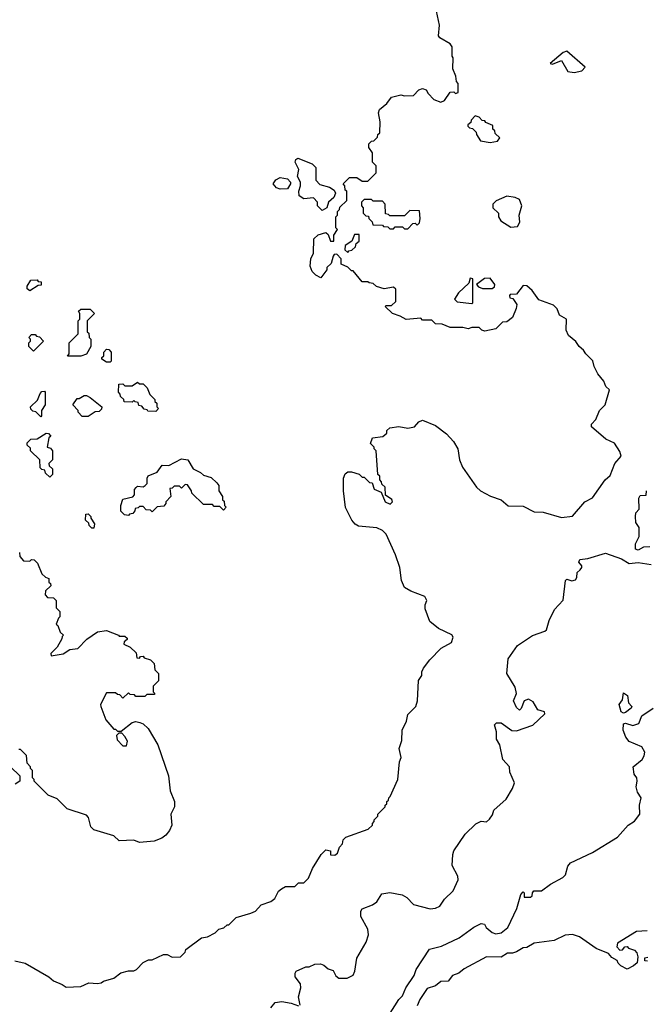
# Model space of a CAD drawing. Extents: x 1861455 to 2058065, y 200073 to 437907.
# Tile 107 of 256: x 1958600 to 1962029, y 270274 to 275664. Entities that reach past the tile are written whole.
import ezdxf

# ---------------------------------------------------------------- set-up
doc = ezdxf.new("R2010")
doc.units = 0

msp = doc.modelspace()

# ---------------------------------------------------------------- linework, layer by layer
at = {"layer": '0CON05XD'}
for points in [[(1960845, 272160), (1960907, 272223), (1960962.5, 272255), (1960972.5, 272285), (1960965, 272296.7), (1960892, 272332), (1960845, 272370), (1960818.3, 272438.3), (1960818.3, 272461.7), (1960827.5, 272485), (1960816.4, 272506.4), (1960740, 272535), (1960706.4, 272556.4), (1960690, 272595), (1960680, 272665), (1960656, 272735), (1960605, 272847.5), (1960585, 272867.5), (1960555, 272882.5), (1960455, 272892.5), (1960435, 272902.5), (1960417.5, 272925), (1960383.6, 272993.6), (1960372.5, 273085), (1960372.5, 273155), (1960381.7, 273178.3), (1960395, 273190), (1960415, 273190), (1960457, 273177), (1960475, 273160), (1960485, 273160), (1960515, 273130), (1960528.3, 273128.3), (1960540, 273095), (1960578.3, 273078.3), (1960600, 273025), (1960627.5, 273012.5), (1960640, 273025), (1960637, 273037), (1960601.7, 273061.7), (1960600, 273105), (1960581.7, 273121.7), (1960580, 273135), (1960570, 273145), (1960570, 273165), (1960560, 273175), (1960550, 273305), (1960540, 273315), (1960540, 273325), (1960520, 273345), (1960530, 273375), (1960587, 273383), (1960608.3, 273401.7), (1960610, 273415), (1960625, 273430), (1960675, 273437.5), (1960725, 273427.5), (1960760, 273435), (1960785, 273462.5), (1960805, 273472.5), (1960875, 273442.5), (1960935, 273398), (1960974, 273355), (1960997.5, 273315), (1961007.5, 273255), (1961023.9, 273213.9), (1961100, 273105), (1961122.5, 273085), (1961176.1, 273056.1), (1961235, 273036.2), (1961273.6, 273003.6), (1961355, 273001.2), (1961415, 272970), (1961465, 272968.8), (1961565, 272938.8), (1961625, 272946.7), (1961693.3, 273025), (1961735, 273046.2), (1961804.4, 273145.6), (1961831.7, 273168.3), (1961856.9, 273235), (1961891.4, 273275), (1961885, 273300), (1961855.8, 273345.8), (1961808.5, 273368.6), (1961730, 273435), (1961729.3, 273450.7), (1961752.5, 273475), (1961773.3, 273525), (1961803.9, 273556.1), (1961827.5, 273637.5), (1961807, 273657), (1961796.1, 273686.1), (1961763.3, 273725), (1961743.3, 273765), (1961736.1, 273796.1), (1961697.5, 273835), (1961686, 273856), (1961662.5, 273875), (1961643, 273903), (1961602.5, 273935), (1961590, 273965), (1961592.5, 274025), (1961555, 274047.5), (1961540.7, 274080.7), (1961520.7, 274100.7), (1961440.7, 274130.7), (1961405, 274182.5), (1961375, 274207.5), (1961355, 274210), (1961318.3, 274161.7), (1961285, 274160), (1961280, 274155), (1961281.7, 274141.7), (1961298.3, 274138.3), (1961320, 274105), (1961317, 274083), (1961296.4, 274033.6), (1961265, 274010), (1961241.7, 274008.3), (1961205, 273972.5), (1961145, 273960), (1961130, 273965), (1961115, 273980), (1961075, 273980), (1961055, 273972.5), (1961025, 273980), (1960955, 273980), (1960911.7, 273998.3), (1960875, 274000), (1960855, 274020), (1960805, 274020), (1960795, 274030), (1960715, 274022.5), (1960681.7, 274041.7), (1960640, 274055), (1960600, 274095), (1960605, 274100), (1960635, 274100), (1960658.3, 274121.7), (1960658.3, 274188.3), (1960645, 274200), (1960595, 274190), (1960553, 274203), (1960535, 274220), (1960513, 274223), (1960505, 274230), (1960475, 274230), (1960425, 274290), (1960415, 274290), (1960395, 274310), (1960360, 274325), (1960360, 274355), (1960335, 274380), (1960321.7, 274378.3), (1960315, 274370), (1960305, 274330), (1960281.7, 274308.3), (1960280, 274295), (1960248.3, 274251.7), (1960220, 274265), (1960200, 274285), (1960190, 274315), (1960192.5, 274355), (1960207, 274387), (1960210, 274465), (1960233, 274487), (1960275, 274500), (1960288.3, 274488.3), (1960301.7, 274451.7), (1960318.3, 274451.7), (1960320, 274485), (1960340, 274515), (1960330, 274525), (1960330, 274585), (1960340, 274595), (1960340, 274615), (1960350, 274625), (1960351.7, 274638.3), (1960390, 274675), (1960390, 274725), (1960381.7, 274731.7), (1960380, 274755), (1960370, 274765), (1960391.7, 274788.3), (1960405, 274800), (1960445, 274800), (1960475, 274780), (1960505, 274780), (1960550, 274825), (1960550, 274865), (1960530, 274885), (1960530, 274935), (1960510, 274965), (1960510, 274985), (1960525, 275000), (1960538.3, 275001.7), (1960558.3, 275021.7), (1960560, 275035), (1960570, 275045), (1960572.5, 275105), (1960563.3, 275155), (1960568.3, 275171.7), (1960610, 275205), (1960635, 275240), (1960685, 275252.5), (1960705, 275247.5), (1960755, 275250), (1960785, 275280), (1960805, 275287.5), (1960825, 275280), (1960835, 275260), (1960867, 275227), (1960905, 275212.5), (1960925, 275222.5), (1960955, 275267.5), (1960975, 275270), (1960985, 275260), (1961000, 275265), (1961000, 275315), (1960990, 275325), (1960987.5, 275355), (1960970, 275395), (1960972.5, 275455), (1960967.5, 275465), (1960966.7, 275515), (1960955, 275532.5), (1960900, 275565), (1960892.5, 275575), (1960897.5, 275635), (1960881.7, 275711.7)], [(1961635, 275374.6), (1961676.2, 275385), (1961694, 275405), (1961595, 275492), (1961573.8, 275485), (1961502.5, 275425), (1961515, 275420), (1961565, 275440), (1961600.5, 275380.5), (1961635, 275374.6)], [(1961175, 274992.5), (1961215, 275000), (1961228.3, 275018.3), (1961201.7, 275041.7), (1961200, 275055), (1961190, 275065), (1961190, 275085), (1961151.7, 275101.7), (1961145, 275110), (1961131.7, 275111.7), (1961115, 275130), (1961091.7, 275138.3), (1961070, 275115), (1961068.3, 275101.7), (1961051.7, 275088.3), (1961051.7, 275081.7), (1961061.7, 275071.7), (1961078.3, 275068.3), (1961098.3, 275048.3), (1961100, 275035), (1961121.7, 275001.7), (1961175, 274992.5)], [(1960255, 274620), (1960230, 274645), (1960230, 274665), (1960208.3, 274688.3), (1960155, 274683.3), (1960129.3, 274699.3), (1960126.7, 274725), (1960137.5, 274755), (1960137.5, 274775), (1960120, 274805), (1960127.5, 274845), (1960107.5, 274885), (1960111.7, 274898.3), (1960123, 274907), (1960200, 274875), (1960220, 274855), (1960220, 274785), (1960241.7, 274761.7), (1960295, 274747.5), (1960321.7, 274731.7), (1960327.5, 274715), (1960318.3, 274691.7), (1960290, 274665), (1960280, 274635), (1960255, 274620)], [(1960025, 274736.7), (1960005, 274743.3), (1959987.5, 274765), (1960002.3, 274787.7), (1960025, 274800), (1960065, 274793.3), (1960082.5, 274775), (1960082.5, 274765), (1960065, 274737.5), (1960025, 274736.7)], [(1960725, 274520), (1960751.7, 274548.3), (1960765, 274550), (1960775, 274540), (1960788.3, 274551.7), (1960792.5, 274575), (1960788.3, 274618.3), (1960735, 274620), (1960705, 274590), (1960625, 274590), (1960618.3, 274598.3), (1960601.7, 274601.7), (1960600, 274655), (1960585, 274670), (1960535, 274670), (1960525, 274680), (1960485, 274680), (1960470, 274665), (1960470, 274645), (1960480, 274635), (1960480, 274605), (1960495, 274590), (1960508.3, 274588.3), (1960510, 274575), (1960528.3, 274558.3), (1960531.7, 274541.7), (1960585, 274540), (1960591.7, 274531.7), (1960615, 274530), (1960625, 274520), (1960645, 274520), (1960655, 274530), (1960695, 274530), (1960705, 274520), (1960725, 274520)], [(1961288.3, 274528.3), (1961325, 274532.5), (1961337.5, 274555), (1961332.5, 274595), (1961347.5, 274645), (1961335, 274680), (1961311.7, 274691.7), (1961265, 274697.5), (1961207, 274673), (1961190, 274655), (1961190, 274635), (1961220, 274605), (1961220, 274585), (1961233.6, 274563.6), (1961288.3, 274528.3)], [(1960395, 274390), (1960401.7, 274398.3), (1960418.3, 274401.7), (1960438.3, 274421.7), (1960441.7, 274438.3), (1960458.3, 274451.7), (1960458.3, 274488.3), (1960431.7, 274488.3), (1960418.3, 274451.7), (1960381.7, 274428.3), (1960380, 274405), (1960395, 274390)], [(1958655, 274180), (1958641.7, 274191.7), (1958640, 274205), (1958661.7, 274238.3), (1958695, 274240), (1958701.7, 274231.7), (1958718.3, 274228.3), (1958718.3, 274211.7), (1958701.7, 274208.3), (1958655, 274180)], [(1961075, 274110), (1961080, 274115), (1961080, 274245), (1961065, 274250), (1961058.3, 274221.7), (1961001.7, 274168.3), (1960980, 274135), (1960995, 274120), (1961075, 274110)], [(1961185, 274192.5), (1961198.3, 274201.7), (1961200, 274215), (1961175, 274250), (1961143, 274247), (1961100, 274215), (1961111.7, 274201.7), (1961133, 274193), (1961185, 274192.5)], [(1958861.7, 273821.7), (1958870, 273835), (1958870, 273895), (1958920, 273945), (1958920, 274015), (1958930, 274025), (1958930, 274055), (1958921.7, 274068.3), (1958935, 274080), (1958985, 274080), (1959010, 274055), (1958970, 274015), (1958970, 273955), (1958978.3, 273948.3), (1958980, 273925), (1958990, 273915), (1958990, 273875), (1958966.4, 273833.6), (1958935, 273822.5), (1958861.7, 273821.7)], [(1958675, 273850), (1958650, 273875), (1958650, 273895), (1958660, 273905), (1958660, 273915), (1958650, 273925), (1958665, 273940), (1958685, 273940), (1958691.7, 273931.7), (1958708.3, 273928.3), (1958730, 273905), (1958675, 273850)], [(1959095, 273790), (1959075, 273790), (1959050, 273805), (1959050, 273815), (1959060, 273825), (1959060, 273845), (1959075, 273860), (1959088.3, 273858.3), (1959100, 273845), (1959100, 273795), (1959095, 273790)], [(1959345, 273520), (1959301.7, 273521.7), (1959298.3, 273528.3), (1959281.7, 273531.7), (1959268.3, 273548.3), (1959251.7, 273551.7), (1959248.3, 273568.3), (1959231.7, 273571.7), (1959225, 273580), (1959215, 273570), (1959171.7, 273571.7), (1959170, 273585), (1959151.7, 273601.7), (1959150, 273615), (1959140, 273625), (1959141.7, 273668.3), (1959165, 273670), (1959175, 273660), (1959215, 273660), (1959245, 273680), (1959255, 273670), (1959275, 273670), (1959298.3, 273648.3), (1959311.7, 273611.7), (1959340, 273585), (1959340, 273575), (1959350, 273565), (1959350, 273545), (1959360, 273535), (1959345, 273520)], [(1958715, 273490), (1958688.3, 273518.3), (1958671.7, 273521.7), (1958661.7, 273531.7), (1958660, 273545), (1958698.3, 273581.7), (1958711.7, 273618.3), (1958721.7, 273628.3), (1958735, 273630), (1958740, 273625), (1958740, 273555), (1958720, 273525), (1958720, 273495), (1958715, 273490)], [(1958941.7, 273491.7), (1958920, 273515), (1958920, 273525), (1958890, 273555), (1958915, 273590), (1958925, 273590), (1958952.5, 273607.5), (1958965, 273607.5), (1958986.1, 273596.1), (1959050, 273545), (1959048.3, 273531.7), (1959035, 273520), (1959013, 273517), (1958975, 273492.5), (1958941.7, 273491.7)], [(1958765, 273160), (1958741.7, 273181.7), (1958738.3, 273198.3), (1958721.7, 273201.7), (1958711.7, 273211.7), (1958710, 273255), (1958660, 273305), (1958658.3, 273318.3), (1958640, 273335), (1958641.7, 273348.3), (1958661.7, 273368.3), (1958695, 273370), (1958745, 273400), (1958758.3, 273398.3), (1958770, 273385), (1958760, 273375), (1958750, 273325), (1958768.3, 273318.3), (1958780, 273305), (1958780, 273255), (1958760, 273235), (1958761.7, 273221.7), (1958780, 273205), (1958780, 273175), (1958765, 273160)], [(1959195, 272950), (1959173, 272953), (1959153, 272973), (1959153.3, 273005), (1959165, 273040), (1959218.3, 273051.7), (1959227.5, 273062.5), (1959228.3, 273091.7), (1959237, 273103), (1959245, 273110), (1959275, 273107.5), (1959286.4, 273113.6), (1959297.5, 273125), (1959297.5, 273155), (1959303.6, 273166.4), (1959353, 273187), (1959380, 273225), (1959417, 273223), (1959485, 273260), (1959520, 273255), (1959550, 273205), (1959590, 273185), (1959605, 273170), (1959648.3, 273158.3), (1959678.3, 273128.3), (1959690, 273115), (1959690, 273085), (1959710, 273055), (1959710, 273035), (1959718.3, 273028.3), (1959720, 273005), (1959730, 272995), (1959715, 272980), (1959695, 273000), (1959665, 273000), (1959655, 273010), (1959605, 273010), (1959541.7, 273071.7), (1959540, 273085), (1959518.3, 273118.3), (1959505, 273120), (1959485, 273100), (1959475, 273110), (1959445, 273110), (1959435, 273100), (1959421.7, 273098.3), (1959427.5, 273055), (1959400, 273025), (1959400, 273015), (1959388.3, 273001.7), (1959351.7, 272998.3), (1959325, 272970), (1959315, 272980), (1959291.7, 272981.7), (1959275, 273000), (1959255, 273000), (1959248.3, 272991.7), (1959231.7, 272988.3), (1959230, 272975), (1959218.3, 272961.7), (1959201.7, 272958.3), (1959195, 272950)], [(1962048.3, 272778.3), (1962013, 272777), (1961985, 272760), (1961970, 272765), (1961970, 272795), (1961990, 272835), (1961990, 272885), (1961972.5, 272912.5), (1961970, 272945), (1961972.5, 272965), (1961990, 272985), (1961987.5, 273045), (1961995, 273060), (1962028.3, 273061.7), (1962030, 273085)], [(1959005, 272880), (1958995, 272880), (1958980, 272895), (1958978.3, 272908.3), (1958960, 272925), (1958961.7, 272958.3), (1958975, 272960), (1958990, 272945), (1958990, 272935), (1959010, 272905), (1959005, 272880)], [(1958598.3, 272748.3), (1958600, 272725), (1958621.7, 272701.7), (1958655, 272700), (1958665, 272710), (1958678.3, 272708.3), (1958698.3, 272688.3), (1958721.7, 272631.7), (1958741.7, 272611.7), (1958760, 272605), (1958760, 272585), (1958768.3, 272578.3), (1958770, 272565), (1958741.7, 272538.3), (1958740, 272515), (1958751.7, 272501.7), (1958785, 272500), (1958800, 272485), (1958800, 272445), (1958820, 272425), (1958820, 272395), (1958811.7, 272388.3), (1958800, 272355), (1958808.3, 272348.3), (1958821.7, 272311.7), (1958840, 272295), (1958831.7, 272288.3), (1958830, 272275), (1958805, 272230), (1958770, 272195), (1958771.7, 272181.7), (1958837, 272193), (1958875, 272217.5), (1958918.3, 272221.7), (1958967, 272273), (1959025, 272312.5), (1959075, 272320), (1959140, 272295), (1959145, 272290), (1959175, 272290), (1959188.3, 272278.3), (1959188.3, 272271.7), (1959171.7, 272258.3), (1959170, 272245), (1959205, 272230), (1959238.3, 272198.3), (1959241.7, 272171.7), (1959255, 272170), (1959261.7, 272178.3), (1959275, 272180), (1959281.7, 272171.7), (1959315, 272160), (1959335, 272140), (1959340, 272105), (1959360, 272085), (1959360, 272045), (1959330, 272015), (1959330, 271985), (1959340, 271975), (1959335, 271970), (1959295, 271970), (1959285, 271960), (1959235, 271960), (1959228.3, 271968.3), (1959205, 271970), (1959195, 271980), (1959165, 271950), (1959148.3, 271968.3), (1959135, 271970), (1959125, 271980), (1959075, 271980), (1959042.5, 271915), (1959043.3, 271905), (1959071.7, 271831.7), (1959115, 271780), (1959125, 271780), (1959135, 271770), (1959155, 271770), (1959215, 271817.5), (1959235, 271822.5), (1959257, 271817), (1959275, 271810), (1959302.5, 271785), (1959356.7, 271695), (1959413.8, 271525), (1959423.6, 271443.6), (1959447.5, 271385), (1959447.5, 271355), (1959427.5, 271315), (1959432.5, 271255), (1959420, 271225), (1959399.3, 271200.7), (1959377, 271183), (1959335, 271167.5), (1959255, 271160), (1959225, 271172.5), (1959145, 271170), (1959115, 271197.5), (1959005, 271230), (1958990, 271245), (1958977, 271297), (1958965, 271310), (1958860, 271345), (1958805, 271400), (1958755, 271420), (1958680, 271495), (1958680, 271505), (1958670, 271515), (1958670, 271555), (1958660, 271565), (1958660, 271575), (1958640, 271595), (1958637, 271637), (1958605, 271670), (1958595, 271670)], [(1960135, 270270), (1960125.6, 270315), (1960137.9, 270365), (1960136.3, 270386.3), (1960108, 270425), (1960106.7, 270445), (1960113.3, 270455), (1960165, 270480), (1960185, 270480), (1960215, 270493.3), (1960245.9, 270495.9), (1960265, 270488.8), (1960288.8, 270468.8), (1960315, 270460), (1960330.5, 270430.5), (1960347.4, 270417.4), (1960392.8, 270417.2), (1960425, 270434), (1960434.4, 270455), (1960445, 270527.5), (1960496.1, 270613.9), (1960508.8, 270655), (1960505.9, 270685.9), (1960466.2, 270755), (1960466.7, 270785), (1960475, 270796.7), (1960530.7, 270819.3), (1960553.9, 270836.1), (1960581.7, 270878.3), (1960625, 270886), (1960693.9, 270873.9), (1960719.3, 270859.3), (1960755, 270820), (1960847, 270797), (1960875, 270800), (1960899.3, 270810.7), (1960925, 270850), (1960972.5, 270895), (1961000, 270955), (1960997.5, 270975), (1960967.5, 271035), (1960970, 271095), (1960976.7, 271115), (1961037.5, 271205), (1961097, 271263), (1961125, 271277.5), (1961155, 271272.5), (1961171.7, 271288.3), (1961187.7, 271312.3), (1961195, 271337.5), (1961263, 271397), (1961297.5, 271455), (1961307, 271487), (1961282.5, 271545), (1961280, 271575), (1961243.3, 271615), (1961226.7, 271695), (1961210, 271725), (1961210, 271765), (1961197.5, 271805), (1961210, 271815), (1961235, 271815.8), (1961294, 271774), (1961318.5, 271771.4), (1961407.9, 271802.1), (1961473.8, 271865), (1961472.5, 271875), (1961435, 271885.6), (1961409.4, 271929.4), (1961385, 271944.6), (1961360, 271935), (1961345, 271893.3), (1961335.7, 271884.3), (1961318.3, 271898.3), (1961302.5, 271935), (1961317.9, 271975), (1961311.3, 272011.3), (1961266.7, 272085), (1961273.3, 272165), (1961325, 272238.8), (1961406.4, 272293.6), (1961473.6, 272316.4), (1961482.5, 272325), (1961496.7, 272375), (1961526.2, 272435), (1961573.9, 272486.1), (1961587.5, 272595), (1961595, 272602.5), (1961622.5, 272592.5), (1961641.9, 272598.1), (1961649.1, 272610.9), (1961651.4, 272638.6), (1961666.5, 272653.5), (1961676.9, 272665), (1961677.1, 272675), (1961660, 272695), (1961665, 272710), (1961710, 272715), (1961805, 272743.8), (1961893.6, 272713.6), (1961935, 272687.5), (1961985, 272692.5), (1962055, 272682.5)], [(1958573, 270513), (1958629.3, 270499.3), (1958760, 270425), (1958785, 270402.5), (1958833.3, 270383.3), (1958855, 270367.5), (1958935, 270372.5), (1958978.3, 270391.7), (1959025, 270387.5), (1959045, 270392.5), (1959058.3, 270401.7), (1959115, 270417.5), (1959153, 270447), (1959195, 270457.5), (1959225, 270457.5), (1959240, 270465), (1959275, 270502.5), (1959305, 270517.5), (1959325, 270517.5), (1959387, 270547), (1959407, 270547), (1959435, 270532.5), (1959480, 270535), (1959505, 270560), (1959510, 270575), (1959595, 270637.5), (1959627, 270643), (1959670, 270665), (1959690, 270685), (1959717, 270693), (1959735, 270710), (1959745, 270710), (1959785, 270750), (1959865, 270772.5), (1959890, 270785), (1959921.7, 270818.3), (1959975, 270837.5), (1959996.4, 270853.6), (1960017, 270893), (1960033, 270907), (1960055, 270920), (1960105, 270920), (1960125, 270940), (1960155, 270940), (1960180, 270965), (1960203, 271017), (1960250, 271095), (1960275, 271120), (1960300, 271115), (1960301.7, 271091.7), (1960325, 271090), (1960338.3, 271101.7), (1960350, 271135), (1960367, 271153), (1960370, 271175), (1960385, 271190), (1960507, 271233), (1960530, 271255), (1960530, 271265), (1960540, 271275), (1960540, 271285), (1960560, 271305), (1960560, 271315), (1960600, 271355), (1960600, 271365), (1960608.3, 271371.7), (1960610, 271385), (1960618.3, 271391.7), (1960620, 271405), (1960628.3, 271411.7), (1960670, 271505), (1960678.3, 271601.7), (1960687.5, 271625), (1960677.5, 271675), (1960691.7, 271718.3), (1960692.5, 271775), (1960717.5, 271825), (1960725, 271860), (1960767.5, 271905), (1960777.5, 271935), (1960783, 272047), (1960800, 272075), (1960800, 272095), (1960810, 272115), (1960845, 272160)], [(1961905, 271868.8), (1961892.5, 271875), (1961880, 271915), (1961899.5, 271940.4), (1961905, 271980), (1961926.7, 271965), (1961931.2, 271925), (1961950, 271905), (1961946.2, 271895), (1961915, 271872), (1961905, 271868.8)], [(1960618, 270212), (1960675, 270300), (1960695, 270320), (1960714, 270365), (1960758.2, 270431.8), (1960770, 270465), (1960843, 270577), (1960907.6, 270592.4), (1961005, 270637.5), (1961085, 270695.8), (1961125, 270716.7), (1961143, 270713), (1961152.5, 270695), (1961185, 270666.7), (1961205, 270660), (1961235, 270666), (1961270.6, 270695), (1961320.9, 270799.1), (1961342.5, 270875), (1961355, 270890), (1961360, 270885), (1961360, 270860), (1961395, 270860.8), (1961405, 270867.5), (1961406, 270885), (1961413.3, 270895), (1961455, 270895.6), (1961505, 270932), (1961571.7, 270968.3), (1961586.8, 270983.2), (1961599.3, 271030.7), (1961615, 271049.2), (1961735, 271106.2), (1961870.7, 271189.3), (1961930, 271255), (1961965, 271277.5), (1961993.3, 271315), (1961991.2, 271365), (1962001.2, 271405), (1961981.2, 271435), (1961973.3, 271465), (1961980, 271495), (1961977.5, 271515), (1961963.3, 271535), (1961957.5, 271575), (1962006.2, 271615), (1962018, 271635), (1962020.8, 271655), (1962005, 271683.3), (1961935, 271713.3), (1961916.4, 271736.4), (1961902.5, 271775), (1961905, 271810), (1961915, 271812.5), (1961955, 271800.8), (1961988.6, 271811.4), (1962005, 271853.3), (1962067.5, 271895)], [(1959185, 271690), (1959190, 271715), (1959175, 271740), (1959158.3, 271758.3), (1959141.7, 271758.3), (1959130, 271745), (1959133, 271723), (1959165, 271690), (1959185, 271690)], [(1958550, 271575), (1958600, 271525), (1958600, 271495), (1958575, 271480)], [(1962033, 270677), (1961975, 270672.5), (1961870.7, 270609.3), (1961868.3, 270588.3), (1961885, 270570), (1961898.3, 270571.7), (1961911.7, 270588.3), (1961925, 270590), (1961931.7, 270581.7), (1961965, 270570), (1961977, 270557), (1961982.5, 270535), (1961978.3, 270501.7), (1961960, 270485), (1961925, 270467.5), (1961890, 270485), (1961875, 270500), (1961870, 270515), (1961840.7, 270530.7), (1961823, 270553), (1961755, 270580), (1961663.6, 270643.6), (1961625, 270656.2), (1961585, 270652), (1961525, 270623.3), (1961415, 270608.8), (1961375, 270586.2), (1961355, 270583.8), (1961318.8, 270561.2), (1961296.1, 270553.9), (1961270, 270555), (1961235, 270532), (1961155, 270533.8), (1961032.2, 270467.8), (1961004, 270445), (1960968.3, 270431.7), (1960945, 270400.8), (1960905, 270398.9), (1960875, 270375.6), (1960829.8, 270360.2), (1960789.1, 270300.9), (1960775, 270266.2)], [(1962035, 270510), (1962021.7, 270511.7), (1962021.7, 270528.3), (1962038.3, 270531.7)], [(1959974.6, 270255.4), (1959998.8, 270285), (1960035, 270289.4), (1960085, 270281.4), (1960125, 270266.7)]]:
    msp.add_lwpolyline(points, dxfattribs=at)

doc.saveas('drawing.dxf')
